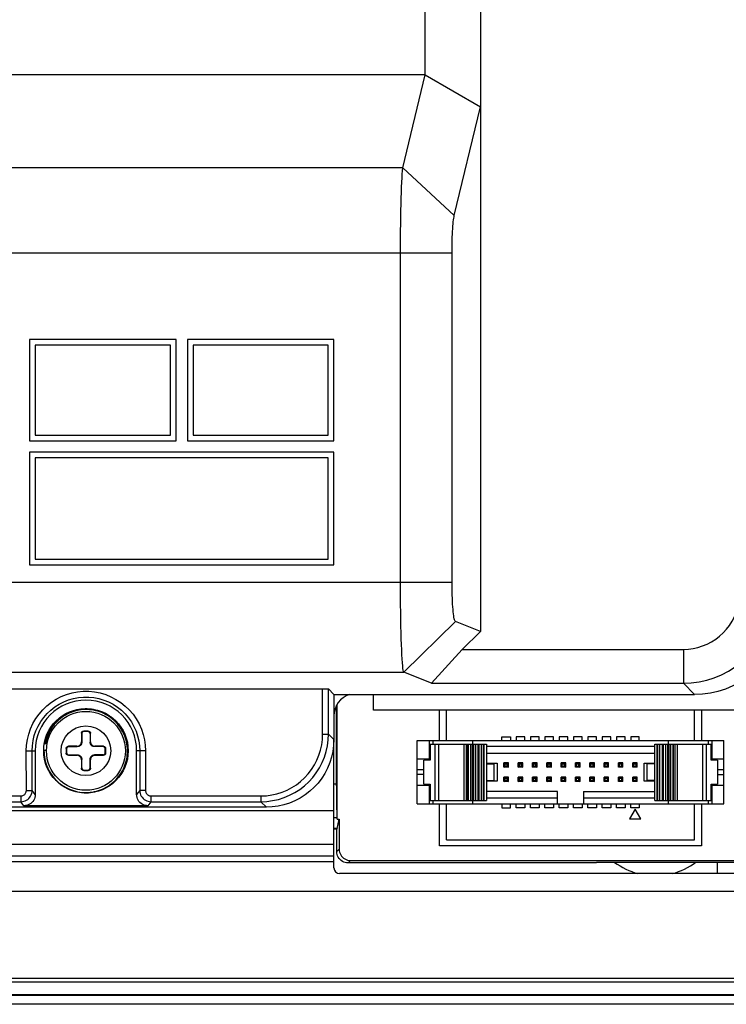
# Model space of a CAD drawing. Extents: x 0 to 750, y 0 to 420.
# Tile 30 of 45: x 409 to 440, y 166 to 209. Entities that reach past the tile are written whole.
import ezdxf

# ---------------------------------------------------------------- set-up
doc = ezdxf.new("R2010")
doc.units = 0
doc.header["$LTSCALE"] = 41.25
doc.layers.get('0').update_dxf_attribs({"linetype": 'CONTINUOUS'})
doc.layers.add('03___PRT_ALL_CURVES', color=7, linetype='CONTINUOUS')

msp = doc.modelspace()

# ---------------------------------------------------------------- linework, layer by layer
at = {"color": 7, "linetype": 'CONTINUOUS'}
for p, q in [((429.49, 260.153), (429.49, 182.196)), ((427.04, 206.9), (427.04, 245.791)), ((427.04, 206.9), (387.99, 206.9)), ((426.045, 202.762), (427.04, 206.9)), ((427.04, 206.9), (429.49, 205.47)), ((428.331, 200.648), (429.49, 205.47)), ((426.045, 202.762), (360.015, 202.762)), ((426.045, 202.762), (428.331, 200.648)), ((358.651, 199.003), (428.23, 199.003)), ((425.944, 184.389), (425.944, 199.003)), ((428.23, 184.389), (428.23, 199.003)), ((415.99, 195.15), (409.49, 195.15)), ((409.49, 195.15), (409.49, 190.65)), ((415.74, 194.9), (409.74, 194.9)), ((409.74, 194.9), (409.74, 190.9)), ((415.74, 190.9), (415.74, 194.9)), ((415.99, 190.65), (415.99, 195.15)), ((422.99, 195.15), (416.49, 195.15)), ((416.49, 195.15), (416.49, 190.65)), ((422.74, 194.9), (416.74, 194.9)), ((416.74, 194.9), (416.74, 190.9)), ((422.74, 190.9), (422.74, 194.9)), ((422.99, 190.65), (422.99, 195.15)), ((409.49, 190.65), (415.99, 190.65)), ((409.74, 190.9), (415.74, 190.9)), ((416.49, 190.65), (422.99, 190.65)), ((416.74, 190.9), (422.74, 190.9)), ((422.99, 190.15), (409.49, 190.15)), ((409.49, 190.15), (409.49, 185.15)), ((422.99, 185.15), (422.99, 190.15)), ((422.74, 189.9), (409.74, 189.9)), ((409.74, 189.9), (409.74, 185.4)), ((422.74, 185.4), (422.74, 189.9)), ((409.74, 185.4), (422.74, 185.4)), ((409.49, 185.15), (422.99, 185.15)), ((358.651, 184.389), (428.23, 184.389)), ((426.092, 180.391), (428.378, 182.64)), ((429.49, 182.196), (428.378, 182.64)), ((429.49, 182.196), (428.676, 181.4)), ((427.32, 179.901), (428.676, 181.4)), ((428.676, 181.4), (438.491, 181.4)), ((438.491, 181.4), (438.491, 179.901)), ((359.974, 180.391), (426.092, 180.391)), ((427.32, 179.901), (426.092, 180.391)), ((323.493, 179.653), (422.487, 179.653)), ((422.487, 179.653), (422.745, 179.644)), ((422.488, 177.637), (422.487, 179.653)), ((422.99, 179.4), (422.745, 179.644)), ((422.747, 177.641), (422.745, 179.644)), ((427.32, 179.901), (438.491, 179.901)), ((438.491, 179.901), (438.992, 179.4)), ((422.99, 179.4), (438.992, 179.4)), ((422.99, 179.4), (422.99, 177.398)), ((423.102, 175.339), (423.102, 178.909)), ((423.14, 173.87), (423.14, 178.975)), ((427.678, 177.35), (427.678, 178.7)), ((427.99, 177.35), (427.99, 178.7)), ((438.99, 177.35), (438.99, 178.7)), ((439.302, 178.7), (439.302, 177.35)), ((411.79, 177.675), (411.807, 177.658)), ((411.79, 177.675), (411.79, 177.3)), ((411.807, 177.658), (411.807, 177.283)), ((412.09, 177.775), (411.89, 177.775)), ((411.89, 177.775), (411.907, 177.758)), ((412.073, 177.758), (411.907, 177.758)), ((412.09, 177.775), (412.073, 177.758)), ((412.19, 177.675), (412.173, 177.658)), ((412.173, 177.658), (412.173, 177.283)), ((412.19, 177.3), (412.19, 177.675)), ((422.488, 177.637), (422.747, 177.641)), ((422.99, 177.398), (422.747, 177.641)), ((410.2, 177.224), (410.164, 177.224)), ((410.164, 177.224), (410.267, 177.206)), ((410.268, 177.212), (410.2, 177.224)), ((411.115, 177), (411.132, 176.983)), ((411.115, 177), (411.115, 176.8)), ((411.132, 176.983), (411.132, 176.817)), ((411.59, 177.1), (411.215, 177.1)), ((411.215, 177.1), (411.232, 177.083)), ((411.232, 177.083), (411.607, 177.083)), ((411.607, 177.083), (411.59, 177.1)), ((411.807, 177.283), (411.79, 177.3)), ((412.173, 177.283), (412.19, 177.3)), ((412.373, 177.083), (412.39, 177.1)), ((412.748, 177.083), (412.373, 177.083)), ((412.765, 177.1), (412.39, 177.1)), ((412.765, 177.1), (412.748, 177.083)), ((412.865, 177), (412.848, 176.983)), ((412.848, 176.817), (412.848, 176.983)), ((412.865, 176.8), (412.865, 177)), ((426.69, 177.35), (440.29, 177.35)), ((426.69, 174.55), (426.69, 177.35)), ((427.231, 176.537), (427.231, 177.35)), ((427.252, 177.2), (429.752, 177.2)), ((427.252, 177.2), (427.252, 176.487)), ((427.377, 177.35), (427.377, 177.2)), ((427.476, 174.7), (427.476, 177.2)), ((427.622, 177.2), (427.622, 174.7)), ((428.752, 177.2), (428.752, 174.7)), ((428.853, 177.2), (428.853, 174.7)), ((428.921, 177.2), (428.921, 174.7)), ((428.954, 174.7), (428.954, 177.2)), ((429.044, 177.2), (429.044, 174.7)), ((429.134, 174.7), (429.134, 177.2)), ((429.152, 177.2), (429.152, 177.35)), ((429.162, 174.7), (429.162, 177.2)), ((429.195, 174.7), (429.195, 177.2)), ((429.285, 174.7), (429.285, 177.2)), ((429.375, 177.2), (429.375, 174.7)), ((429.403, 174.7), (429.403, 177.2)), ((429.436, 174.7), (429.436, 177.2)), ((429.526, 177.2), (429.526, 174.7)), ((429.616, 177.2), (429.616, 174.7)), ((429.662, 174.7), (429.662, 177.2)), ((429.752, 177.2), (429.752, 174.7)), ((429.752, 177.1), (437.227, 177.1)), ((437.227, 177.2), (439.727, 177.2)), ((437.227, 174.7), (437.227, 177.2)), ((437.318, 177.2), (437.318, 174.7)), ((437.364, 174.7), (437.364, 177.2)), ((437.454, 174.7), (437.454, 177.2)), ((437.544, 177.2), (437.544, 174.7)), ((437.577, 177.2), (437.577, 174.7)), ((437.605, 174.7), (437.605, 177.2)), ((437.694, 177.2), (437.694, 174.7)), ((437.785, 177.2), (437.785, 174.7)), ((437.818, 177.2), (437.818, 174.7)), ((437.827, 177.2), (437.827, 177.35)), ((437.846, 177.2), (437.846, 174.7)), ((437.935, 174.7), (437.935, 177.2)), ((438.026, 177.2), (438.026, 174.7)), ((438.059, 174.7), (438.059, 177.2)), ((438.127, 174.7), (438.127, 177.2)), ((438.227, 174.7), (438.227, 177.2)), ((439.358, 174.7), (439.358, 177.2)), ((439.504, 177.2), (439.504, 174.7)), ((439.602, 177.2), (439.602, 177.35)), ((439.727, 176.487), (439.727, 177.2)), ((439.749, 177.35), (439.749, 176.537)), ((440.29, 174.55), (440.29, 177.35)), ((409.345, 176.895), (409.604, 176.9)), ((409.346, 175.137), (409.345, 176.895)), ((409.604, 176.9), (409.74, 176.9)), ((409.604, 175.141), (409.604, 176.9)), ((409.74, 176.9), (409.74, 174.961)), ((410.24, 176.906), (410.127, 176.906)), ((411.115, 176.8), (411.132, 176.817)), ((411.215, 176.7), (411.232, 176.717)), ((411.215, 176.7), (411.59, 176.7)), ((411.232, 176.717), (411.607, 176.717)), ((411.607, 176.717), (411.59, 176.7)), ((412.748, 176.717), (412.373, 176.717)), ((412.373, 176.717), (412.39, 176.7)), ((412.39, 176.7), (412.765, 176.7)), ((412.765, 176.7), (412.748, 176.717)), ((412.865, 176.8), (412.848, 176.817)), ((414.376, 176.9), (414.24, 176.9)), ((414.24, 174.961), (414.24, 176.9)), ((414.376, 176.9), (414.375, 175.141)), ((414.635, 176.895), (414.376, 176.9)), ((414.635, 176.895), (414.634, 175.137)), ((426.69, 176.537), (427.252, 176.537)), ((427.09, 176.487), (427.09, 176.537)), ((429.752, 176.8), (437.227, 176.8)), ((439.727, 176.537), (440.29, 176.537)), ((439.89, 176.537), (439.89, 176.487)), ((411.807, 176.517), (411.79, 176.5)), ((411.79, 176.5), (411.79, 176.125)), ((411.79, 176.125), (411.807, 176.142)), ((411.807, 176.142), (411.807, 176.517)), ((412.173, 176.517), (412.19, 176.5)), ((412.173, 176.142), (412.173, 176.517)), ((412.19, 176.125), (412.173, 176.142)), ((412.19, 176.125), (412.19, 176.5)), ((427.252, 176.487), (426.977, 176.487)), ((426.977, 175.412), (426.977, 176.487)), ((429.752, 176.35), (430.227, 176.35)), ((429.752, 176.325), (430.102, 176.325)), ((430.102, 175.575), (430.102, 176.325)), ((430.227, 176.35), (430.227, 175.55)), ((430.732, 176.367), (430.532, 176.367)), ((430.532, 176.367), (430.582, 176.317)), ((430.532, 176.167), (430.532, 176.367)), ((430.532, 176.167), (430.582, 176.217)), ((430.732, 176.167), (430.532, 176.167)), ((430.582, 176.317), (430.682, 176.317)), ((430.582, 176.217), (430.582, 176.317)), ((430.582, 176.217), (430.682, 176.217)), ((430.682, 176.317), (430.732, 176.367)), ((430.682, 176.217), (430.682, 176.317)), ((430.682, 176.217), (430.732, 176.167)), ((430.732, 176.167), (430.732, 176.367)), ((431.367, 176.367), (431.167, 176.367)), ((431.167, 176.367), (431.217, 176.317)), ((431.167, 176.167), (431.167, 176.367)), ((431.167, 176.167), (431.217, 176.217)), ((431.367, 176.167), (431.167, 176.167)), ((431.217, 176.317), (431.317, 176.317)), ((431.217, 176.217), (431.217, 176.317)), ((431.217, 176.217), (431.317, 176.217)), ((431.317, 176.317), (431.367, 176.367)), ((431.317, 176.217), (431.317, 176.317)), ((431.317, 176.217), (431.367, 176.167)), ((431.367, 176.167), (431.367, 176.367)), ((432.002, 176.367), (431.802, 176.367)), ((431.802, 176.367), (431.852, 176.317)), ((431.802, 176.167), (431.802, 176.367)), ((431.802, 176.167), (431.852, 176.217)), ((432.002, 176.167), (431.802, 176.167)), ((431.852, 176.317), (431.952, 176.317)), ((431.852, 176.217), (431.852, 176.317)), ((431.852, 176.217), (431.952, 176.217)), ((431.952, 176.317), (432.002, 176.367)), ((431.952, 176.217), (431.952, 176.317)), ((431.952, 176.217), (432.002, 176.167)), ((432.002, 176.167), (432.002, 176.367)), ((432.637, 176.367), (432.437, 176.367)), ((432.437, 176.367), (432.487, 176.317)), ((432.437, 176.167), (432.437, 176.367)), ((432.437, 176.167), (432.487, 176.217)), ((432.637, 176.167), (432.437, 176.167)), ((432.487, 176.317), (432.587, 176.317)), ((432.487, 176.217), (432.487, 176.317)), ((432.487, 176.217), (432.587, 176.217)), ((432.587, 176.317), (432.637, 176.367)), ((432.587, 176.217), (432.587, 176.317)), ((432.587, 176.217), (432.637, 176.167)), ((432.637, 176.167), (432.637, 176.367)), ((433.272, 176.367), (433.072, 176.367)), ((433.072, 176.367), (433.122, 176.317)), ((433.072, 176.167), (433.072, 176.367)), ((433.072, 176.167), (433.122, 176.217)), ((433.272, 176.167), (433.072, 176.167)), ((433.122, 176.317), (433.222, 176.317)), ((433.122, 176.217), (433.122, 176.317)), ((433.122, 176.217), (433.222, 176.217)), ((433.222, 176.317), (433.272, 176.367)), ((433.222, 176.217), (433.222, 176.317)), ((433.222, 176.217), (433.272, 176.167)), ((433.272, 176.167), (433.272, 176.367)), ((433.907, 176.367), (433.707, 176.367)), ((433.707, 176.367), (433.757, 176.317)), ((433.707, 176.167), (433.707, 176.367)), ((433.707, 176.167), (433.757, 176.217)), ((433.907, 176.167), (433.707, 176.167)), ((433.757, 176.317), (433.857, 176.317)), ((433.757, 176.217), (433.757, 176.317)), ((433.757, 176.217), (433.857, 176.217)), ((433.857, 176.317), (433.907, 176.367)), ((433.857, 176.217), (433.857, 176.317)), ((433.857, 176.217), (433.907, 176.167)), ((433.907, 176.167), (433.907, 176.367)), ((434.542, 176.367), (434.342, 176.367)), ((434.342, 176.367), (434.392, 176.317)), ((434.342, 176.167), (434.342, 176.367)), ((434.342, 176.167), (434.392, 176.217)), ((434.542, 176.167), (434.342, 176.167)), ((434.392, 176.317), (434.492, 176.317)), ((434.392, 176.217), (434.392, 176.317)), ((434.392, 176.217), (434.492, 176.217)), ((434.492, 176.317), (434.542, 176.367)), ((434.492, 176.217), (434.492, 176.317)), ((434.492, 176.217), (434.542, 176.167)), ((434.542, 176.167), (434.542, 176.367)), ((435.177, 176.367), (434.977, 176.367)), ((434.977, 176.367), (435.027, 176.317)), ((434.977, 176.167), (434.977, 176.367)), ((434.977, 176.167), (435.027, 176.217)), ((435.177, 176.167), (434.977, 176.167)), ((435.027, 176.317), (435.127, 176.317)), ((435.027, 176.217), (435.027, 176.317)), ((435.027, 176.217), (435.127, 176.217)), ((435.127, 176.317), (435.177, 176.367)), ((435.127, 176.217), (435.127, 176.317)), ((435.127, 176.217), (435.177, 176.167)), ((435.177, 176.167), (435.177, 176.367)), ((435.812, 176.367), (435.612, 176.367)), ((435.612, 176.367), (435.662, 176.317)), ((435.612, 176.167), (435.612, 176.367)), ((435.612, 176.167), (435.662, 176.217)), ((435.812, 176.167), (435.612, 176.167)), ((435.662, 176.317), (435.762, 176.317)), ((435.662, 176.217), (435.662, 176.317)), ((435.662, 176.217), (435.762, 176.217)), ((435.762, 176.317), (435.812, 176.367)), ((435.762, 176.217), (435.762, 176.317)), ((435.762, 176.217), (435.812, 176.167)), ((435.812, 176.167), (435.812, 176.367)), ((436.447, 176.367), (436.247, 176.367)), ((436.247, 176.367), (436.297, 176.317)), ((436.247, 176.167), (436.247, 176.367)), ((436.247, 176.167), (436.297, 176.217)), ((436.447, 176.167), (436.247, 176.167)), ((436.297, 176.317), (436.397, 176.317)), ((436.297, 176.217), (436.297, 176.317)), ((436.297, 176.217), (436.397, 176.217)), ((436.397, 176.317), (436.447, 176.367)), ((436.397, 176.217), (436.397, 176.317)), ((436.397, 176.217), (436.447, 176.167)), ((436.447, 176.167), (436.447, 176.367)), ((436.752, 176.35), (437.227, 176.35)), ((436.752, 175.55), (436.752, 176.35)), ((437.227, 176.325), (436.877, 176.325)), ((436.877, 176.325), (436.877, 175.575)), ((440.002, 176.487), (439.727, 176.487)), ((440.002, 176.487), (440.002, 175.412)), ((411.89, 176.025), (411.907, 176.042)), ((411.89, 176.025), (412.09, 176.025)), ((411.907, 176.042), (412.073, 176.042)), ((412.09, 176.025), (412.073, 176.042)), ((426.977, 176.05), (426.69, 176.05)), ((426.977, 175.85), (426.69, 175.85)), ((430.732, 175.732), (430.532, 175.732)), ((430.532, 175.732), (430.582, 175.682)), ((430.532, 175.532), (430.532, 175.732)), ((430.582, 175.682), (430.682, 175.682)), ((430.582, 175.582), (430.582, 175.682)), ((430.682, 175.682), (430.732, 175.732)), ((430.682, 175.582), (430.682, 175.682)), ((430.732, 175.532), (430.732, 175.732)), ((431.367, 175.732), (431.167, 175.732)), ((431.167, 175.732), (431.217, 175.682)), ((431.167, 175.532), (431.167, 175.732)), ((431.217, 175.682), (431.317, 175.682)), ((431.217, 175.582), (431.217, 175.682)), ((431.317, 175.682), (431.367, 175.732)), ((431.317, 175.582), (431.317, 175.682)), ((431.367, 175.532), (431.367, 175.732)), ((432.002, 175.732), (431.802, 175.732)), ((431.802, 175.732), (431.852, 175.682)), ((431.802, 175.532), (431.802, 175.732)), ((431.852, 175.682), (431.952, 175.682)), ((431.852, 175.582), (431.852, 175.682)), ((431.952, 175.682), (432.002, 175.732)), ((431.952, 175.582), (431.952, 175.682)), ((432.002, 175.532), (432.002, 175.732)), ((432.637, 175.732), (432.437, 175.732)), ((432.437, 175.732), (432.487, 175.682)), ((432.437, 175.532), (432.437, 175.732)), ((432.487, 175.682), (432.587, 175.682)), ((432.487, 175.582), (432.487, 175.682)), ((432.587, 175.682), (432.637, 175.732)), ((432.587, 175.582), (432.587, 175.682)), ((432.637, 175.532), (432.637, 175.732)), ((433.272, 175.732), (433.072, 175.732)), ((433.072, 175.732), (433.122, 175.682)), ((433.072, 175.532), (433.072, 175.732)), ((433.122, 175.682), (433.222, 175.682)), ((433.122, 175.582), (433.122, 175.682)), ((433.222, 175.682), (433.272, 175.732)), ((433.222, 175.582), (433.222, 175.682)), ((433.272, 175.532), (433.272, 175.732)), ((433.907, 175.732), (433.707, 175.732)), ((433.707, 175.732), (433.757, 175.682)), ((433.707, 175.532), (433.707, 175.732)), ((433.757, 175.682), (433.857, 175.682)), ((433.757, 175.582), (433.757, 175.682)), ((433.857, 175.682), (433.907, 175.732)), ((433.857, 175.582), (433.857, 175.682)), ((433.907, 175.532), (433.907, 175.732)), ((434.542, 175.732), (434.342, 175.732)), ((434.342, 175.732), (434.392, 175.682)), ((434.342, 175.532), (434.342, 175.732)), ((434.392, 175.682), (434.492, 175.682)), ((434.392, 175.582), (434.392, 175.682)), ((434.492, 175.682), (434.542, 175.732)), ((434.492, 175.582), (434.492, 175.682)), ((434.542, 175.532), (434.542, 175.732)), ((435.177, 175.732), (434.977, 175.732)), ((434.977, 175.732), (435.027, 175.682)), ((434.977, 175.532), (434.977, 175.732)), ((435.027, 175.682), (435.127, 175.682)), ((435.027, 175.582), (435.027, 175.682)), ((435.127, 175.682), (435.177, 175.732)), ((435.127, 175.582), (435.127, 175.682)), ((435.177, 175.532), (435.177, 175.732)), ((435.812, 175.732), (435.612, 175.732)), ((435.612, 175.732), (435.662, 175.682)), ((435.612, 175.532), (435.612, 175.732)), ((435.662, 175.682), (435.762, 175.682)), ((435.662, 175.582), (435.662, 175.682)), ((435.762, 175.682), (435.812, 175.732)), ((435.762, 175.582), (435.762, 175.682)), ((435.812, 175.532), (435.812, 175.732)), ((436.447, 175.732), (436.247, 175.732)), ((436.247, 175.732), (436.297, 175.682)), ((436.247, 175.532), (436.247, 175.732)), ((436.297, 175.682), (436.397, 175.682)), ((436.297, 175.582), (436.297, 175.682)), ((436.397, 175.682), (436.447, 175.732)), ((436.397, 175.582), (436.397, 175.682)), ((436.447, 175.532), (436.447, 175.732)), ((440.29, 176.05), (440.002, 176.05)), ((440.002, 175.85), (440.29, 175.85)), ((422.99, 175.432), (423.102, 175.432)), ((427.252, 175.362), (426.69, 175.362)), ((426.977, 175.412), (427.252, 175.412)), ((427.09, 175.362), (427.09, 175.412)), ((427.231, 174.55), (427.231, 175.362)), ((427.252, 175.412), (427.252, 174.7)), ((429.752, 175.575), (430.102, 175.575)), ((430.227, 175.55), (429.752, 175.55)), ((430.532, 175.532), (430.582, 175.582)), ((430.732, 175.532), (430.532, 175.532)), ((430.582, 175.582), (430.682, 175.582)), ((430.682, 175.582), (430.732, 175.532)), ((431.167, 175.532), (431.217, 175.582)), ((431.367, 175.532), (431.167, 175.532)), ((431.217, 175.582), (431.317, 175.582)), ((431.317, 175.582), (431.367, 175.532)), ((431.802, 175.532), (431.852, 175.582)), ((432.002, 175.532), (431.802, 175.532)), ((431.852, 175.582), (431.952, 175.582)), ((431.952, 175.582), (432.002, 175.532)), ((432.437, 175.532), (432.487, 175.582)), ((432.637, 175.532), (432.437, 175.532)), ((432.487, 175.582), (432.587, 175.582)), ((432.587, 175.582), (432.637, 175.532)), ((433.072, 175.532), (433.122, 175.582)), ((433.272, 175.532), (433.072, 175.532)), ((433.122, 175.582), (433.222, 175.582)), ((433.222, 175.582), (433.272, 175.532)), ((433.707, 175.532), (433.757, 175.582)), ((433.907, 175.532), (433.707, 175.532)), ((433.757, 175.582), (433.857, 175.582)), ((433.857, 175.582), (433.907, 175.532)), ((434.342, 175.532), (434.392, 175.582)), ((434.542, 175.532), (434.342, 175.532)), ((434.392, 175.582), (434.492, 175.582)), ((434.492, 175.582), (434.542, 175.532)), ((434.977, 175.532), (435.027, 175.582)), ((435.177, 175.532), (434.977, 175.532)), ((435.027, 175.582), (435.127, 175.582)), ((435.127, 175.582), (435.177, 175.532)), ((435.612, 175.532), (435.662, 175.582)), ((435.812, 175.532), (435.612, 175.532)), ((435.662, 175.582), (435.762, 175.582)), ((435.762, 175.582), (435.812, 175.532)), ((436.247, 175.532), (436.297, 175.582)), ((436.447, 175.532), (436.247, 175.532)), ((436.297, 175.582), (436.397, 175.582)), ((436.397, 175.582), (436.447, 175.532)), ((437.227, 175.55), (436.752, 175.55)), ((437.227, 175.575), (436.877, 175.575)), ((439.727, 175.412), (440.002, 175.412)), ((439.727, 174.7), (439.727, 175.412)), ((440.29, 175.362), (439.727, 175.362)), ((439.749, 175.362), (439.749, 174.55)), ((439.89, 175.412), (439.89, 175.362)), ((336.875, 174.895), (409.105, 174.895)), ((409.105, 174.895), (409.105, 174.641)), ((409.346, 175.137), (409.604, 175.141)), ((409.74, 174.961), (409.604, 175.141)), ((414.375, 175.141), (414.24, 174.961)), ((414.634, 175.137), (414.375, 175.141)), ((414.875, 174.895), (419.75, 174.895)), ((414.875, 174.895), (414.875, 174.641)), ((419.75, 174.895), (419.75, 174.641)), ((432.915, 175.1), (429.752, 175.1)), ((432.915, 174.8), (429.752, 174.8)), ((432.915, 174.55), (432.915, 175.1)), ((434.065, 175.1), (437.227, 175.1)), ((434.065, 175.1), (434.065, 174.55)), ((437.227, 174.8), (434.065, 174.8)), ((336.875, 174.641), (409.105, 174.641)), ((419.992, 174.4), (388.365, 174.4)), ((409.24, 174.461), (409.105, 174.641)), ((414.739, 174.461), (409.24, 174.461)), ((414.875, 174.641), (414.739, 174.461)), ((414.875, 174.641), (419.75, 174.641)), ((419.992, 174.4), (419.75, 174.641)), ((426.69, 174.55), (440.29, 174.55)), ((427.252, 174.7), (429.752, 174.7)), ((427.377, 174.7), (427.377, 174.55)), ((427.678, 172.687), (427.678, 174.55)), ((427.99, 172.95), (427.99, 174.55)), ((429.152, 174.55), (429.152, 174.7)), ((437.227, 174.7), (439.727, 174.7)), ((437.827, 174.55), (437.827, 174.7)), ((438.99, 172.95), (438.99, 174.55)), ((439.302, 174.55), (439.302, 172.687)), ((439.602, 174.55), (439.602, 174.7)), ((422.99, 173.938), (423.126, 173.938)), ((423.14, 173.87), (423.126, 173.938)), ((423.14, 173.87), (423.224, 173.87)), ((423.14, 173.45), (423.224, 173.87)), ((423.224, 173.87), (423.224, 172.533)), ((423.14, 173.45), (422.99, 173.45)), ((423.116, 173.426), (422.99, 173.426)), ((423.14, 173.45), (423.116, 173.426)), ((423.116, 172.426), (423.116, 173.426)), ((427.69, 172.7), (427.678, 172.687)), ((439.302, 172.687), (427.678, 172.687)), ((427.99, 172.95), (438.99, 172.95)), ((439.29, 172.7), (439.302, 172.687)), ((423.116, 172.426), (423.224, 172.533)), ((423.616, 171.926), (423.723, 172.033)), ((434.64, 171.926), (423.616, 171.926)), ((423.723, 172.033), (443.556, 172.033)), ((434.64, 171.95), (443.64, 171.95)), ((434.64, 171.95), (434.64, 171.926)), ((439.99, 171.95), (439.99, 171.45)), ((452.99, 170.65), (395.565, 170.65)), ((314.99, 166.808), (455.99, 166.808)), ((314.99, 166.65), (455.99, 166.65)), ((313.39, 166.05), (457.59, 166.05)), ((313.429, 166.089), (457.55, 166.089)), ((457.74, 165.65), (313.239, 165.65))]:
    msp.add_line(p, q, dxfattribs=at)
at = {"color": 3, "linetype": 'CONTINUOUS'}
for p, q in [((424.74, 178.7), (424.74, 179.4)), ((442.891, 178.7), (424.74, 178.7)), ((422.99, 171.7), (422.99, 177.398)), ((325.99, 174.249), (422.99, 174.249)), ((325.99, 172.754), (422.99, 172.754)), ((325.99, 172.232), (422.99, 172.232)), ((325.99, 171.983), (422.99, 171.983)), ((444.49, 171.45), (423.24, 171.45))]:
    msp.add_line(p, q, dxfattribs=at)
at = {"color": 4, "linetype": 'CONTINUOUS'}
for p, q in [((430.442, 177.525), (430.822, 177.525)), ((430.442, 177.35), (430.442, 177.525)), ((430.822, 177.525), (430.822, 177.35)), ((431.457, 177.525), (431.077, 177.525)), ((431.077, 177.525), (431.077, 177.35)), ((431.457, 177.35), (431.457, 177.525)), ((432.092, 177.525), (431.712, 177.525)), ((431.712, 177.525), (431.712, 177.35)), ((432.092, 177.35), (432.092, 177.525)), ((432.727, 177.525), (432.347, 177.525)), ((432.347, 177.525), (432.347, 177.35)), ((432.727, 177.35), (432.727, 177.525)), ((433.362, 177.525), (432.982, 177.525)), ((432.982, 177.525), (432.982, 177.35)), ((433.362, 177.35), (433.362, 177.525)), ((433.997, 177.525), (433.617, 177.525)), ((433.617, 177.525), (433.617, 177.35)), ((433.997, 177.35), (433.997, 177.525)), ((434.632, 177.525), (434.252, 177.525)), ((434.252, 177.525), (434.252, 177.35)), ((434.632, 177.35), (434.632, 177.525)), ((435.267, 177.525), (434.887, 177.525)), ((434.887, 177.525), (434.887, 177.35)), ((435.267, 177.35), (435.267, 177.525)), ((435.902, 177.525), (435.522, 177.525)), ((435.522, 177.525), (435.522, 177.35)), ((435.902, 177.35), (435.902, 177.525)), ((436.537, 177.525), (436.157, 177.525)), ((436.157, 177.525), (436.157, 177.35)), ((436.537, 177.35), (436.537, 177.525)), ((430.442, 174.55), (430.442, 174.375)), ((430.442, 174.375), (430.822, 174.375)), ((430.822, 174.375), (430.822, 174.55)), ((431.077, 174.375), (431.077, 174.55)), ((431.457, 174.375), (431.077, 174.375)), ((431.457, 174.55), (431.457, 174.375)), ((431.712, 174.375), (431.712, 174.55)), ((432.092, 174.375), (431.712, 174.375)), ((432.092, 174.55), (432.092, 174.375)), ((432.347, 174.375), (432.347, 174.55)), ((432.727, 174.375), (432.347, 174.375)), ((432.727, 174.55), (432.727, 174.375)), ((432.982, 174.375), (432.982, 174.55)), ((433.362, 174.375), (432.982, 174.375)), ((433.362, 174.55), (433.362, 174.375)), ((433.617, 174.375), (433.617, 174.55)), ((433.997, 174.375), (433.617, 174.375)), ((433.997, 174.55), (433.997, 174.375)), ((434.252, 174.375), (434.252, 174.55)), ((434.632, 174.375), (434.252, 174.375)), ((434.632, 174.55), (434.632, 174.375)), ((434.887, 174.375), (434.887, 174.55)), ((435.267, 174.375), (434.887, 174.375)), ((435.267, 174.55), (435.267, 174.375)), ((435.522, 174.375), (435.522, 174.55)), ((435.902, 174.375), (435.522, 174.375)), ((435.902, 174.55), (435.902, 174.375)), ((436.157, 174.375), (436.157, 174.55)), ((436.537, 174.375), (436.157, 174.375)), ((436.537, 174.55), (436.537, 174.375)), ((436.347, 174.308), (436.097, 173.875)), ((436.597, 173.875), (436.347, 174.308)), ((436.097, 173.875), (436.597, 173.875))]:
    msp.add_line(p, q, dxfattribs=at)
at = {"color": 7, "linetype": 'CONTINUOUS'}
for points in [[(425.944, 199.003), (425.945, 199.329), (425.947, 199.652), (425.949, 199.971), (425.953, 200.284), (425.957, 200.588), (425.962, 200.881), (425.969, 201.162), (425.976, 201.429), (425.984, 201.68), (425.992, 201.913), (426.002, 202.127), (426.012, 202.32), (426.022, 202.49), (426.034, 202.638), (426.045, 202.762)], [(428.23, 199.003), (428.23, 199.147), (428.232, 199.288), (428.234, 199.427), (428.238, 199.563), (428.242, 199.697), (428.248, 199.825), (428.254, 199.948), (428.261, 200.065), (428.269, 200.174), (428.278, 200.276), (428.287, 200.37), (428.297, 200.454), (428.308, 200.528), (428.319, 200.593), (428.331, 200.648)], [(426.092, 180.391), (426.079, 180.418), (426.066, 180.473), (426.054, 180.557), (426.041, 180.669), (426.029, 180.808), (426.018, 180.973), (426.007, 181.163), (425.997, 181.376), (425.987, 181.611), (425.979, 181.867), (425.971, 182.141), (425.964, 182.431), (425.958, 182.735), (425.953, 183.051), (425.949, 183.377), (425.947, 183.71), (425.945, 184.048), (425.944, 184.389)], [(428.378, 182.64), (428.365, 182.652), (428.352, 182.676), (428.339, 182.712), (428.327, 182.761), (428.315, 182.822), (428.303, 182.894), (428.293, 182.977), (428.282, 183.071), (428.273, 183.174), (428.264, 183.285), (428.256, 183.405), (428.25, 183.532), (428.244, 183.665), (428.239, 183.804), (428.235, 183.946), (428.232, 184.09), (428.231, 184.238), (428.23, 184.389)], [(438.491, 179.901), (438.84, 179.916), (439.186, 179.962), (439.526, 180.038), (439.859, 180.143), (440.181, 180.276), (440.49, 180.437), (440.784, 180.625), (441.061, 180.837), (441.318, 181.073), (441.554, 181.33), (441.766, 181.607), (441.953, 181.901), (442.114, 182.21), (442.247, 182.532), (442.352, 182.865), (442.428, 183.205), (442.473, 183.55), (442.489, 183.898)], [(438.491, 181.4), (438.712, 181.41), (438.927, 181.438), (439.138, 181.485), (439.346, 181.551), (439.548, 181.635), (439.741, 181.735), (439.924, 181.852), (440.098, 181.985), (440.258, 182.132), (440.405, 182.292), (440.538, 182.466), (440.655, 182.65), (440.755, 182.842), (440.839, 183.045), (440.905, 183.252), (440.951, 183.463), (440.979, 183.678), (440.99, 183.898)], [(442.99, 183.397), (442.974, 183.044), (442.928, 182.699), (442.854, 182.362), (442.749, 182.03), (442.615, 181.707), (442.454, 181.398), (442.267, 181.105), (442.054, 180.827), (441.819, 180.57), (441.563, 180.336), (441.285, 180.122), (440.992, 179.935), (440.683, 179.775), (440.359, 179.641), (440.027, 179.536), (439.69, 179.461), (439.345, 179.416), (438.992, 179.4)], [(409.345, 176.895), (409.357, 177.15), (409.393, 177.399), (409.452, 177.641), (409.534, 177.878), (409.64, 178.11), (409.766, 178.328), (409.912, 178.532), (410.078, 178.724), (410.26, 178.897), (410.458, 179.052), (410.672, 179.189), (410.896, 179.304), (411.13, 179.397), (411.373, 179.468), (411.62, 179.515), (411.871, 179.538), (412.125, 179.538), (412.375, 179.513), (412.622, 179.464), (412.866, 179.392), (413.099, 179.298), (413.322, 179.181), (413.534, 179.043), (413.731, 178.887), (413.912, 178.712), (414.078, 178.519), (414.224, 178.312), (414.348, 178.093), (414.452, 177.86), (414.533, 177.623), (414.59, 177.385), (414.624, 177.142), (414.635, 176.895)], [(409.604, 176.9), (409.614, 177.126), (409.647, 177.351), (409.7, 177.572), (409.774, 177.788), (409.869, 177.995), (409.983, 178.192), (410.115, 178.377), (410.264, 178.549), (410.429, 178.706), (410.608, 178.847), (410.8, 178.969), (411.003, 179.073), (411.214, 179.158), (411.433, 179.221), (411.657, 179.264), (411.883, 179.285), (412.111, 179.284), (412.338, 179.262), (412.561, 179.218), (412.779, 179.153), (412.99, 179.067), (413.192, 178.962), (413.383, 178.838), (413.561, 178.697), (413.725, 178.539), (413.874, 178.365), (414.005, 178.178), (414.118, 177.98), (414.212, 177.771), (414.284, 177.556), (414.335, 177.339), (414.366, 177.119), (414.376, 176.9)], [(413.85, 176.924), (413.846, 177.018), (413.838, 177.112), (413.824, 177.206), (413.806, 177.299), (413.784, 177.391), (413.756, 177.482), (413.724, 177.571), (413.688, 177.658), (413.647, 177.743), (413.602, 177.827), (413.553, 177.907), (413.499, 177.985), (413.442, 178.061), (413.381, 178.133), (413.316, 178.202), (413.248, 178.268), (413.177, 178.33), (413.103, 178.389), (413.025, 178.443), (412.945, 178.494), (412.863, 178.54), (412.778, 178.583), (412.692, 178.62), (412.603, 178.654), (412.513, 178.683), (412.422, 178.707), (412.329, 178.726), (412.236, 178.741), (412.142, 178.751), (412.047, 178.756), (411.953, 178.757), (411.858, 178.752), (411.764, 178.743), (411.671, 178.729), (411.578, 178.711), (411.487, 178.687), (411.396, 178.659), (411.308, 178.627), (411.221, 178.589), (411.136, 178.548), (411.053, 178.502), (410.973, 178.452), (410.895, 178.399), (410.82, 178.341), (410.748, 178.279), (410.68, 178.214), (410.615, 178.146), (410.553, 178.074), (410.495, 177.999), (410.441, 177.922), (410.391, 177.842), (410.346, 177.759), (410.304, 177.674), (410.267, 177.587), (410.234, 177.499), (410.206, 177.408), (410.183, 177.317), (410.164, 177.224)], [(413.832, 176.911), (413.828, 177.004), (413.82, 177.098), (413.807, 177.191), (413.79, 177.283), (413.768, 177.374), (413.741, 177.463), (413.71, 177.552), (413.674, 177.638), (413.634, 177.723), (413.589, 177.805), (413.541, 177.885), (413.488, 177.963), (413.432, 178.037), (413.372, 178.109), (413.308, 178.178), (413.241, 178.243), (413.171, 178.305), (413.098, 178.363), (413.022, 178.417), (412.943, 178.467), (412.862, 178.513), (412.778, 178.555), (412.693, 178.593), (412.606, 178.626), (412.517, 178.655), (412.427, 178.679), (412.335, 178.699), (412.243, 178.713), (412.151, 178.724), (412.057, 178.729), (411.964, 178.73), (411.871, 178.726), (411.778, 178.717), (411.686, 178.703), (411.594, 178.685), (411.504, 178.662), (411.415, 178.635), (411.328, 178.603), (411.242, 178.566), (411.158, 178.526), (411.076, 178.481), (410.997, 178.432), (410.92, 178.379), (410.847, 178.322), (410.776, 178.261), (410.708, 178.197), (410.644, 178.13), (410.583, 178.059), (410.526, 177.986), (410.473, 177.91), (410.424, 177.831), (410.379, 177.749), (410.338, 177.666), (410.302, 177.581), (410.269, 177.493), (410.242, 177.405), (410.219, 177.315), (410.2, 177.224)], [(411.79, 177.675), (411.79, 177.685), (411.792, 177.696), (411.795, 177.706), (411.798, 177.715), (411.803, 177.725), (411.809, 177.733), (411.815, 177.742), (411.823, 177.749), (411.831, 177.756), (411.84, 177.761), (411.849, 177.766), (411.859, 177.77), (411.869, 177.772), (411.879, 177.774), (411.89, 177.775)], [(411.907, 177.758), (411.896, 177.757), (411.886, 177.755), (411.876, 177.753), (411.866, 177.749), (411.857, 177.744), (411.848, 177.739), (411.84, 177.732), (411.832, 177.725), (411.826, 177.716), (411.82, 177.708), (411.815, 177.698), (411.812, 177.689), (411.809, 177.679), (411.807, 177.668), (411.807, 177.658)], [(412.173, 177.658), (412.172, 177.668), (412.171, 177.679), (412.168, 177.689), (412.164, 177.698), (412.159, 177.708), (412.154, 177.716), (412.147, 177.725), (412.14, 177.732), (412.132, 177.739), (412.123, 177.744), (412.113, 177.749), (412.104, 177.753), (412.094, 177.755), (412.083, 177.757), (412.073, 177.758)], [(412.09, 177.775), (412.1, 177.774), (412.111, 177.772), (412.121, 177.77), (412.13, 177.766), (412.14, 177.761), (412.149, 177.756), (412.157, 177.749), (412.164, 177.742), (412.171, 177.733), (412.176, 177.725), (412.181, 177.715), (412.185, 177.706), (412.188, 177.696), (412.189, 177.685), (412.19, 177.675)], [(419.75, 174.641), (420.012, 174.653), (420.272, 174.687), (420.528, 174.744), (420.778, 174.823), (421.02, 174.924), (421.252, 175.045), (421.473, 175.186), (421.681, 175.346), (421.873, 175.524), (422.05, 175.717), (422.209, 175.926), (422.349, 176.148), (422.47, 176.38), (422.569, 176.623), (422.647, 176.872), (422.702, 177.126), (422.736, 177.383), (422.747, 177.641)], [(419.75, 174.895), (419.992, 174.907), (420.229, 174.938), (420.461, 174.989), (420.689, 175.061), (420.911, 175.154), (421.123, 175.264), (421.324, 175.393), (421.514, 175.54), (421.69, 175.702), (421.851, 175.878), (421.997, 176.07), (422.125, 176.272), (422.235, 176.484), (422.326, 176.707), (422.397, 176.934), (422.447, 177.164), (422.478, 177.398), (422.488, 177.637)], [(422.99, 177.398), (422.978, 177.133), (422.944, 176.874), (422.888, 176.621), (422.809, 176.373), (422.708, 176.13), (422.588, 175.898), (422.448, 175.678), (422.288, 175.47), (422.112, 175.278), (421.919, 175.102), (421.711, 174.942), (421.491, 174.801), (421.26, 174.681), (421.017, 174.581), (420.768, 174.502), (420.515, 174.446), (420.256, 174.412), (419.992, 174.4)], [(411.115, 177), (411.115, 177.01), (411.117, 177.021), (411.12, 177.031), (411.123, 177.04), (411.128, 177.05), (411.134, 177.058), (411.14, 177.067), (411.148, 177.074), (411.156, 177.081), (411.165, 177.086), (411.174, 177.091), (411.184, 177.095), (411.194, 177.097), (411.204, 177.099), (411.215, 177.1)], [(411.232, 177.083), (411.221, 177.082), (411.211, 177.08), (411.201, 177.078), (411.191, 177.074), (411.182, 177.069), (411.173, 177.064), (411.165, 177.057), (411.157, 177.05), (411.151, 177.041), (411.145, 177.033), (411.14, 177.023), (411.137, 177.014), (411.134, 177.004), (411.132, 176.993), (411.132, 176.983)], [(411.59, 177.1), (411.607, 177.1), (411.625, 177.103), (411.642, 177.106), (411.658, 177.112), (411.674, 177.118), (411.69, 177.126), (411.704, 177.136), (411.718, 177.147), (411.731, 177.158), (411.743, 177.171), (411.754, 177.185), (411.763, 177.2), (411.771, 177.215), (411.778, 177.231), (411.783, 177.248), (411.787, 177.265), (411.789, 177.282), (411.79, 177.3)], [(411.807, 177.283), (411.806, 177.265), (411.804, 177.248), (411.8, 177.231), (411.795, 177.214), (411.788, 177.198), (411.78, 177.183), (411.771, 177.168), (411.76, 177.154), (411.748, 177.141), (411.735, 177.129), (411.721, 177.119), (411.707, 177.109), (411.691, 177.101), (411.675, 177.095), (411.659, 177.089), (411.642, 177.086), (411.624, 177.083), (411.607, 177.083)], [(412.373, 177.083), (412.355, 177.083), (412.338, 177.086), (412.321, 177.089), (412.304, 177.095), (412.288, 177.101), (412.273, 177.109), (412.258, 177.119), (412.244, 177.129), (412.231, 177.141), (412.22, 177.154), (412.209, 177.168), (412.2, 177.183), (412.192, 177.198), (412.185, 177.214), (412.18, 177.231), (412.176, 177.248), (412.174, 177.265), (412.173, 177.283)], [(412.19, 177.3), (412.191, 177.282), (412.193, 177.265), (412.197, 177.248), (412.202, 177.231), (412.209, 177.215), (412.217, 177.2), (412.226, 177.185), (412.237, 177.171), (412.248, 177.158), (412.261, 177.147), (412.275, 177.136), (412.29, 177.126), (412.305, 177.118), (412.321, 177.112), (412.338, 177.106), (412.355, 177.103), (412.372, 177.1), (412.39, 177.1)], [(412.848, 176.983), (412.847, 176.993), (412.846, 177.004), (412.843, 177.014), (412.839, 177.023), (412.834, 177.033), (412.829, 177.041), (412.822, 177.05), (412.815, 177.057), (412.807, 177.064), (412.798, 177.069), (412.788, 177.074), (412.779, 177.078), (412.769, 177.08), (412.758, 177.082), (412.748, 177.083)], [(412.765, 177.1), (412.775, 177.099), (412.786, 177.097), (412.796, 177.095), (412.805, 177.091), (412.815, 177.086), (412.824, 177.081), (412.832, 177.074), (412.839, 177.067), (412.846, 177.058), (412.851, 177.05), (412.856, 177.04), (412.86, 177.031), (412.863, 177.021), (412.864, 177.01), (412.865, 177)], [(410.127, 176.9), (410.13, 176.805), (410.137, 176.711), (410.149, 176.617), (410.166, 176.523), (410.187, 176.431), (410.213, 176.34), (410.244, 176.25), (410.279, 176.162), (410.319, 176.076), (410.363, 175.993), (410.411, 175.911), (410.464, 175.832), (410.52, 175.756), (410.58, 175.683), (410.644, 175.613), (410.711, 175.546), (410.782, 175.482), (410.855, 175.423), (410.932, 175.367), (411.011, 175.315), (411.093, 175.268), (411.177, 175.224), (411.263, 175.185), (411.351, 175.15), (411.441, 175.12), (411.532, 175.095), (411.625, 175.074), (411.718, 175.058), (411.812, 175.046), (411.907, 175.04), (412.001, 175.038), (412.096, 175.041), (412.191, 175.049), (412.284, 175.061), (412.378, 175.079), (412.47, 175.101), (412.56, 175.128), (412.65, 175.159), (412.737, 175.195), (412.823, 175.235), (412.907, 175.28), (412.988, 175.328), (413.067, 175.381), (413.142, 175.438), (413.215, 175.499), (413.285, 175.563), (413.351, 175.63), (413.414, 175.701), (413.473, 175.775), (413.528, 175.852), (413.579, 175.932), (413.626, 176.014), (413.669, 176.098), (413.708, 176.185), (413.742, 176.273), (413.771, 176.363), (413.796, 176.454), (413.817, 176.547), (413.832, 176.64), (413.843, 176.734), (413.849, 176.829), (413.85, 176.924)], [(410.127, 176.906), (410.13, 176.811), (410.137, 176.717), (410.149, 176.623), (410.166, 176.53), (410.187, 176.438), (410.213, 176.347), (410.244, 176.258), (410.279, 176.17), (410.318, 176.085), (410.362, 176.001), (410.41, 175.92), (410.462, 175.841), (410.518, 175.765), (410.578, 175.692), (410.641, 175.622), (410.708, 175.555), (410.778, 175.492), (410.851, 175.433), (410.927, 175.377), (411.006, 175.326), (411.087, 175.278), (411.171, 175.234), (411.257, 175.195), (411.344, 175.161), (411.433, 175.13), (411.524, 175.105), (411.616, 175.084), (411.709, 175.067), (411.802, 175.056), (411.896, 175.049), (411.99, 175.047), (412.084, 175.05), (412.178, 175.057), (412.272, 175.07), (412.364, 175.087), (412.456, 175.108), (412.546, 175.135), (412.635, 175.165), (412.722, 175.201), (412.807, 175.24), (412.89, 175.284), (412.971, 175.333), (413.049, 175.385), (413.125, 175.441), (413.197, 175.501), (413.266, 175.564), (413.332, 175.631), (413.395, 175.701), (413.454, 175.774), (413.509, 175.85), (413.56, 175.929), (413.607, 176.01), (413.65, 176.094), (413.688, 176.179), (413.722, 176.267), (413.752, 176.356), (413.777, 176.446), (413.797, 176.538), (413.813, 176.63), (413.824, 176.723), (413.83, 176.817), (413.832, 176.911)], [(411.215, 176.7), (411.204, 176.7), (411.194, 176.702), (411.184, 176.705), (411.174, 176.708), (411.165, 176.713), (411.156, 176.719), (411.148, 176.725), (411.14, 176.733), (411.134, 176.741), (411.128, 176.75), (411.123, 176.759), (411.12, 176.769), (411.117, 176.779), (411.115, 176.789), (411.115, 176.8)], [(411.132, 176.817), (411.132, 176.806), (411.134, 176.796), (411.137, 176.786), (411.14, 176.776), (411.145, 176.767), (411.151, 176.758), (411.157, 176.75), (411.165, 176.742), (411.173, 176.736), (411.182, 176.73), (411.191, 176.725), (411.201, 176.722), (411.211, 176.719), (411.221, 176.717), (411.232, 176.717)], [(411.79, 176.5), (411.789, 176.517), (411.787, 176.535), (411.783, 176.551), (411.778, 176.568), (411.771, 176.584), (411.763, 176.6), (411.754, 176.614), (411.743, 176.628), (411.731, 176.641), (411.718, 176.653), (411.704, 176.664), (411.69, 176.673), (411.674, 176.681), (411.658, 176.688), (411.642, 176.693), (411.625, 176.697), (411.607, 176.699), (411.59, 176.7)], [(411.607, 176.717), (411.624, 176.716), (411.642, 176.714), (411.659, 176.71), (411.675, 176.705), (411.691, 176.698), (411.707, 176.69), (411.721, 176.681), (411.735, 176.67), (411.748, 176.658), (411.76, 176.645), (411.771, 176.631), (411.78, 176.617), (411.788, 176.601), (411.795, 176.585), (411.8, 176.568), (411.804, 176.552), (411.806, 176.534), (411.807, 176.517)], [(412.173, 176.517), (412.174, 176.534), (412.176, 176.552), (412.18, 176.568), (412.185, 176.585), (412.192, 176.601), (412.2, 176.617), (412.209, 176.631), (412.22, 176.645), (412.231, 176.658), (412.244, 176.67), (412.258, 176.681), (412.273, 176.69), (412.288, 176.698), (412.304, 176.705), (412.321, 176.71), (412.338, 176.714), (412.355, 176.716), (412.373, 176.717)], [(412.39, 176.7), (412.372, 176.699), (412.355, 176.697), (412.338, 176.693), (412.321, 176.688), (412.305, 176.681), (412.29, 176.673), (412.275, 176.664), (412.261, 176.653), (412.248, 176.641), (412.237, 176.628), (412.226, 176.614), (412.217, 176.6), (412.209, 176.584), (412.202, 176.568), (412.197, 176.551), (412.193, 176.535), (412.191, 176.517), (412.19, 176.5)], [(412.748, 176.717), (412.758, 176.717), (412.769, 176.719), (412.779, 176.722), (412.788, 176.725), (412.798, 176.73), (412.807, 176.736), (412.815, 176.742), (412.822, 176.75), (412.829, 176.758), (412.834, 176.767), (412.839, 176.776), (412.843, 176.786), (412.846, 176.796), (412.847, 176.806), (412.848, 176.817)], [(412.865, 176.8), (412.864, 176.789), (412.863, 176.779), (412.86, 176.769), (412.856, 176.759), (412.851, 176.75), (412.846, 176.741), (412.839, 176.733), (412.832, 176.725), (412.824, 176.719), (412.815, 176.713), (412.805, 176.708), (412.796, 176.705), (412.786, 176.702), (412.775, 176.7), (412.765, 176.7)], [(411.89, 176.025), (411.879, 176.025), (411.869, 176.027), (411.859, 176.03), (411.849, 176.033), (411.84, 176.038), (411.831, 176.044), (411.823, 176.05), (411.815, 176.058), (411.809, 176.066), (411.803, 176.075), (411.798, 176.084), (411.795, 176.094), (411.792, 176.104), (411.79, 176.114), (411.79, 176.125)], [(411.807, 176.142), (411.807, 176.131), (411.809, 176.121), (411.812, 176.111), (411.815, 176.101), (411.82, 176.092), (411.826, 176.083), (411.832, 176.075), (411.84, 176.067), (411.848, 176.061), (411.857, 176.055), (411.866, 176.05), (411.876, 176.047), (411.886, 176.044), (411.896, 176.042), (411.907, 176.042)], [(412.073, 176.042), (412.083, 176.042), (412.094, 176.044), (412.104, 176.047), (412.113, 176.05), (412.123, 176.055), (412.132, 176.061), (412.14, 176.067), (412.147, 176.075), (412.154, 176.083), (412.159, 176.092), (412.164, 176.101), (412.168, 176.111), (412.171, 176.121), (412.172, 176.131), (412.173, 176.142)], [(412.19, 176.125), (412.189, 176.114), (412.188, 176.104), (412.185, 176.094), (412.181, 176.084), (412.176, 176.075), (412.171, 176.066), (412.164, 176.058), (412.157, 176.05), (412.149, 176.044), (412.14, 176.038), (412.13, 176.033), (412.121, 176.03), (412.111, 176.027), (412.1, 176.025), (412.09, 176.025)], [(423.102, 175.339), (423.102, 175.247), (423.103, 175.156), (423.103, 175.065), (423.103, 174.976), (423.104, 174.889), (423.105, 174.803), (423.105, 174.72), (423.106, 174.64), (423.107, 174.563), (423.108, 174.489), (423.109, 174.419), (423.11, 174.353), (423.111, 174.29), (423.113, 174.232), (423.114, 174.179), (423.115, 174.13), (423.117, 174.087), (423.118, 174.049), (423.12, 174.015), (423.121, 173.988), (423.123, 173.966), (423.125, 173.949), (423.126, 173.938)], [(409.105, 174.641), (409.17, 174.646), (409.234, 174.658), (409.296, 174.679), (409.355, 174.708), (409.409, 174.745), (409.458, 174.788), (409.501, 174.837), (409.537, 174.891), (409.566, 174.95), (409.587, 175.012), (409.6, 175.076), (409.604, 175.141)], [(409.105, 174.895), (409.137, 174.898), (409.168, 174.904), (409.197, 174.914), (409.225, 174.928), (409.252, 174.945), (409.275, 174.966), (409.296, 174.99), (409.313, 175.016), (409.327, 175.044), (409.337, 175.074), (409.343, 175.104), (409.346, 175.137)], [(409.74, 174.961), (409.735, 174.894), (409.722, 174.83), (409.702, 174.769), (409.673, 174.711), (409.636, 174.656), (409.593, 174.607), (409.544, 174.564), (409.49, 174.528), (409.431, 174.499), (409.371, 174.478), (409.307, 174.466), (409.24, 174.461)], [(414.739, 174.461), (414.673, 174.466), (414.609, 174.478), (414.548, 174.499), (414.49, 174.528), (414.435, 174.564), (414.386, 174.607), (414.343, 174.656), (414.307, 174.711), (414.278, 174.769), (414.257, 174.83), (414.245, 174.894), (414.24, 174.961)], [(414.375, 175.141), (414.379, 175.076), (414.392, 175.011), (414.413, 174.949), (414.442, 174.891), (414.479, 174.836), (414.522, 174.787), (414.571, 174.744), (414.625, 174.708), (414.684, 174.679), (414.746, 174.658), (414.81, 174.646), (414.875, 174.641)], [(414.634, 175.137), (414.636, 175.104), (414.642, 175.073), (414.652, 175.044), (414.666, 175.016), (414.684, 174.989), (414.705, 174.966), (414.728, 174.945), (414.755, 174.928), (414.783, 174.914), (414.812, 174.904), (414.843, 174.898), (414.875, 174.895)], [(423.616, 171.926), (423.549, 171.931), (423.485, 171.944), (423.425, 171.964), (423.367, 171.993), (423.312, 172.03), (423.263, 172.073), (423.22, 172.122), (423.183, 172.176), (423.154, 172.235), (423.134, 172.295), (423.121, 172.359), (423.116, 172.426)], [(423.224, 172.533), (423.228, 172.466), (423.241, 172.403), (423.262, 172.342), (423.291, 172.284), (423.327, 172.229), (423.37, 172.18), (423.419, 172.137), (423.474, 172.1), (423.532, 172.072), (423.593, 172.051), (423.656, 172.038), (423.723, 172.033)]]:
    msp.add_lwpolyline(points, dxfattribs=at)
for radius in [1.875, 1.75, 1.1]:
    msp.add_circle((411.99, 176.9), radius, dxfattribs=at)
msp.add_arc((411.99, 176.9), 2.25, 0, 180, dxfattribs=at)
at = {"color": 3, "linetype": 'CONTINUOUS'}
for centre, radius, start, end in [((423.99, 178.45), 1, 108.1009, 180), ((423.24, 171.7), 0.25, 180, 270)]:
    msp.add_arc(centre, radius, start, end, dxfattribs=at)
at = {"layer": '03___PRT_ALL_CURVES', "color": 4, "linetype": 'CONTINUOUS'}
for start, end in [(233.1497, 255.22), (284.7839, 306.8651)]:
    msp.add_arc((437.24, 174.35), 3, start, end, dxfattribs=at)

doc.saveas('drawing.dxf')
